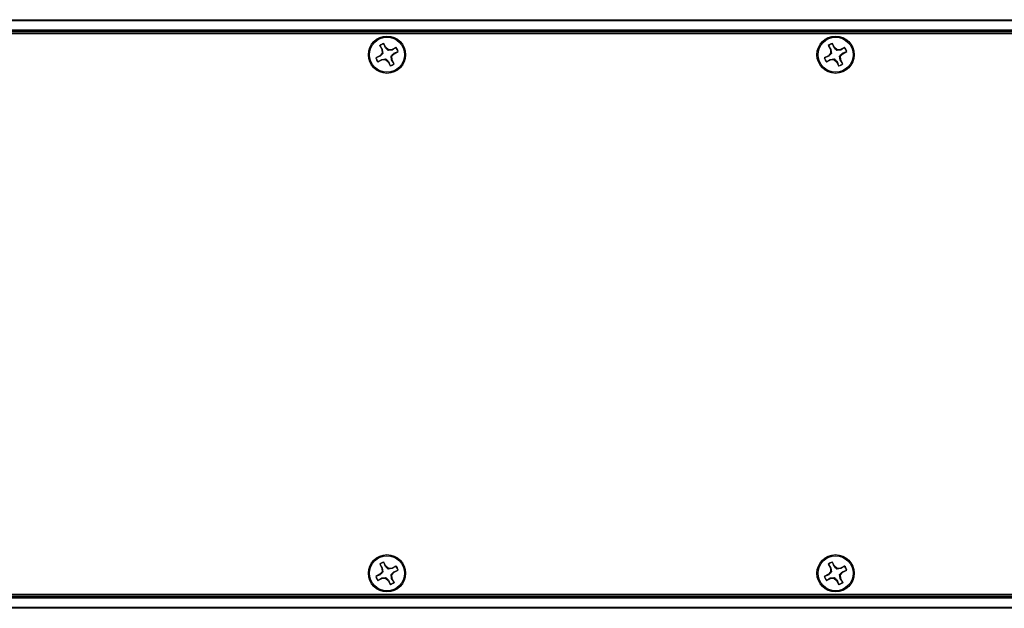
# Model space of a CAD drawing. Header units: inches. Extents: x 0.3 to 33.8, y 0.2 to 21.7.
# Tile 24 of 90: x 9.8 to 10.7, y 9.7 to 10.2. Entities that reach past the tile are written whole.
import ezdxf

# ---------------------------------------------------------------- set-up
doc = ezdxf.new("R2010")
doc.units = ezdxf.units.IN
doc.header["$MEASUREMENT"] = 0

msp = doc.modelspace()

# ---------------------------------------------------------------- linework, layer by layer
at = {"color": 7, "linetype": 'Continuous', "lineweight": 25}
for p, q in [((3.73206, 10.20923), (13.31206, 10.20923)), ((13.31206, 10.20823), (3.73206, 10.20823)), ((3.73206, 10.20023), (13.31206, 10.20023)), ((13.31206, 10.19923), (3.73206, 10.19923)), ((13.31206, 10.19823), (3.73206, 10.19823)), ((11.70706, 10.19673), (9.32456, 10.19673)), ((10.14057, 10.18611), (10.14242, 10.1825)), ((10.14071, 10.18602), (10.14057, 10.18611)), ((10.14071, 10.18602), (10.14289, 10.18263)), ((10.14612, 10.18439), (10.14428, 10.188)), ((10.14428, 10.18784), (10.14428, 10.188)), ((10.14574, 10.18409), (10.14428, 10.18784)), ((10.54057, 10.18611), (10.54242, 10.1825)), ((10.54071, 10.18602), (10.54057, 10.18611)), ((10.54071, 10.18602), (10.54289, 10.18263)), ((10.54612, 10.18439), (10.54428, 10.188)), ((10.54428, 10.18784), (10.54428, 10.188)), ((10.54574, 10.18409), (10.54428, 10.18784)), ((10.14065, 10.17705), (10.13704, 10.1752)), ((10.14095, 10.17666), (10.1372, 10.1752)), ((10.14266, 10.17941), (10.14065, 10.17705)), ((10.14095, 10.17666), (10.14065, 10.17705)), ((10.14289, 10.18263), (10.14242, 10.1825)), ((10.14242, 10.1825), (10.14266, 10.17941)), ((10.14341, 10.17917), (10.14266, 10.17941)), ((10.14289, 10.18263), (10.14341, 10.17917)), ((10.14574, 10.18409), (10.14612, 10.18439)), ((10.14848, 10.18238), (10.14612, 10.18439)), ((10.14824, 10.18164), (10.14848, 10.18238)), ((10.15171, 10.18215), (10.14824, 10.18164)), ((10.15158, 10.18262), (10.14848, 10.18238)), ((10.15071, 10.1768), (10.15146, 10.17656)), ((10.15123, 10.17333), (10.15071, 10.1768)), ((10.15146, 10.17656), (10.15347, 10.17892)), ((10.1517, 10.17346), (10.15146, 10.17656)), ((10.15519, 10.18447), (10.15158, 10.18262)), ((10.15171, 10.18215), (10.15158, 10.18262)), ((10.1551, 10.18434), (10.15171, 10.18215)), ((10.15317, 10.1793), (10.15692, 10.18077)), ((10.15317, 10.1793), (10.15347, 10.17892)), ((10.15347, 10.17892), (10.15708, 10.18076)), ((10.1551, 10.18434), (10.15519, 10.18447)), ((10.15692, 10.18077), (10.15708, 10.18076)), ((10.54065, 10.17705), (10.53704, 10.1752)), ((10.54095, 10.17666), (10.5372, 10.1752)), ((10.54266, 10.17941), (10.54065, 10.17705)), ((10.54095, 10.17666), (10.54065, 10.17705)), ((10.54289, 10.18263), (10.54242, 10.1825)), ((10.54242, 10.1825), (10.54266, 10.17941)), ((10.54341, 10.17917), (10.54266, 10.17941)), ((10.54289, 10.18263), (10.54341, 10.17917)), ((10.54574, 10.18409), (10.54612, 10.18439)), ((10.54848, 10.18238), (10.54612, 10.18439)), ((10.54824, 10.18164), (10.54848, 10.18238)), ((10.55171, 10.18215), (10.54824, 10.18164)), ((10.55158, 10.18262), (10.54848, 10.18238)), ((10.55071, 10.1768), (10.55146, 10.17656)), ((10.55123, 10.17333), (10.55071, 10.1768)), ((10.55146, 10.17656), (10.55347, 10.17892)), ((10.5517, 10.17346), (10.55146, 10.17656)), ((10.55519, 10.18447), (10.55158, 10.18262)), ((10.55171, 10.18215), (10.55158, 10.18262)), ((10.5551, 10.18434), (10.55171, 10.18215)), ((10.55317, 10.1793), (10.55692, 10.18077)), ((10.55317, 10.1793), (10.55347, 10.17892)), ((10.55347, 10.17892), (10.55708, 10.18076)), ((10.5551, 10.18434), (10.55519, 10.18447)), ((10.55692, 10.18077), (10.55708, 10.18076)), ((10.1372, 10.1752), (10.13704, 10.1752)), ((10.13893, 10.1715), (10.14254, 10.17334)), ((10.13902, 10.17163), (10.13893, 10.1715)), ((10.13902, 10.17163), (10.14241, 10.17381)), ((10.14241, 10.17381), (10.14587, 10.17433)), ((10.14241, 10.17381), (10.14254, 10.17334)), ((10.14254, 10.17334), (10.14563, 10.17359)), ((10.14587, 10.17433), (10.14563, 10.17359)), ((10.14563, 10.17359), (10.148, 10.17157)), ((10.14838, 10.17188), (10.148, 10.17157)), ((10.148, 10.17157), (10.14984, 10.16796)), ((10.14838, 10.17188), (10.14984, 10.16812)), ((10.14984, 10.16812), (10.14984, 10.16796)), ((10.15123, 10.17333), (10.1517, 10.17346)), ((10.15341, 10.16994), (10.15123, 10.17333)), ((10.15354, 10.16985), (10.1517, 10.17346)), ((10.15341, 10.16994), (10.15354, 10.16985)), ((10.5372, 10.1752), (10.53704, 10.1752)), ((10.53893, 10.1715), (10.54254, 10.17334)), ((10.53902, 10.17163), (10.53893, 10.1715)), ((10.53902, 10.17163), (10.54241, 10.17381)), ((10.54241, 10.17381), (10.54587, 10.17433)), ((10.54241, 10.17381), (10.54254, 10.17334)), ((10.54254, 10.17334), (10.54563, 10.17359)), ((10.54587, 10.17433), (10.54563, 10.17359)), ((10.54563, 10.17359), (10.548, 10.17157)), ((10.54838, 10.17188), (10.548, 10.17157)), ((10.548, 10.17157), (10.54984, 10.16796)), ((10.54838, 10.17188), (10.54984, 10.16812)), ((10.54984, 10.16812), (10.54984, 10.16796)), ((10.55123, 10.17333), (10.5517, 10.17346)), ((10.55341, 10.16994), (10.55123, 10.17333)), ((10.55354, 10.16985), (10.5517, 10.17346)), ((10.55341, 10.16994), (10.55354, 10.16985)), ((10.14057, 9.72361), (10.14242, 9.72)), ((10.14071, 9.72352), (10.14057, 9.72361)), ((10.14071, 9.72352), (10.14289, 9.72013)), ((10.14289, 9.72013), (10.14242, 9.72)), ((10.14242, 9.72), (10.14266, 9.71691)), ((10.14289, 9.72013), (10.14341, 9.71667)), ((10.14612, 9.72189), (10.14428, 9.7255)), ((10.14428, 9.72534), (10.14428, 9.7255)), ((10.14574, 9.72159), (10.14428, 9.72534)), ((10.14574, 9.72159), (10.14612, 9.72189)), ((10.14848, 9.71988), (10.14612, 9.72189)), ((10.14824, 9.71914), (10.14848, 9.71988)), ((10.15171, 9.71965), (10.14824, 9.71914)), ((10.15158, 9.72012), (10.14848, 9.71988)), ((10.15519, 9.72197), (10.15158, 9.72012)), ((10.15171, 9.71965), (10.15158, 9.72012)), ((10.1551, 9.72184), (10.15171, 9.71965)), ((10.1551, 9.72184), (10.15519, 9.72197)), ((10.54057, 9.72361), (10.54242, 9.72)), ((10.54071, 9.72352), (10.54057, 9.72361)), ((10.54071, 9.72352), (10.54289, 9.72013)), ((10.54289, 9.72013), (10.54242, 9.72)), ((10.54242, 9.72), (10.54266, 9.71691)), ((10.54289, 9.72013), (10.54341, 9.71667)), ((10.54612, 9.72189), (10.54428, 9.7255)), ((10.54428, 9.72534), (10.54428, 9.7255)), ((10.54574, 9.72159), (10.54428, 9.72534)), ((10.54574, 9.72159), (10.54612, 9.72189)), ((10.54848, 9.71988), (10.54612, 9.72189)), ((10.54824, 9.71914), (10.54848, 9.71988)), ((10.55171, 9.71965), (10.54824, 9.71914)), ((10.55158, 9.72012), (10.54848, 9.71988)), ((10.55519, 9.72197), (10.55158, 9.72012)), ((10.55171, 9.71965), (10.55158, 9.72012)), ((10.5551, 9.72184), (10.55171, 9.71965)), ((10.5551, 9.72184), (10.55519, 9.72197)), ((10.14065, 9.71455), (10.13704, 9.7127)), ((10.1372, 9.7127), (10.13704, 9.7127)), ((10.14095, 9.71416), (10.1372, 9.7127)), ((10.13893, 9.709), (10.14254, 9.71084)), ((10.13902, 9.70913), (10.14241, 9.71131)), ((10.14266, 9.71691), (10.14065, 9.71455)), ((10.14095, 9.71416), (10.14065, 9.71455)), ((10.14241, 9.71131), (10.14587, 9.71183)), ((10.14241, 9.71131), (10.14254, 9.71084)), ((10.14254, 9.71084), (10.14563, 9.71109)), ((10.14341, 9.71667), (10.14266, 9.71691)), ((10.14587, 9.71183), (10.14563, 9.71109)), ((10.14563, 9.71109), (10.148, 9.70907)), ((10.15071, 9.7143), (10.15146, 9.71406)), ((10.15123, 9.71083), (10.15071, 9.7143)), ((10.15123, 9.71083), (10.1517, 9.71096)), ((10.15341, 9.70744), (10.15123, 9.71083)), ((10.15146, 9.71406), (10.15347, 9.71642)), ((10.1517, 9.71096), (10.15146, 9.71406)), ((10.15354, 9.70735), (10.1517, 9.71096)), ((10.15317, 9.7168), (10.15692, 9.71827)), ((10.15317, 9.7168), (10.15347, 9.71642)), ((10.15347, 9.71642), (10.15708, 9.71826)), ((10.15692, 9.71827), (10.15708, 9.71826)), ((10.54065, 9.71455), (10.53704, 9.7127)), ((10.5372, 9.7127), (10.53704, 9.7127)), ((10.54095, 9.71416), (10.5372, 9.7127)), ((10.53893, 9.709), (10.54254, 9.71084)), ((10.53902, 9.70913), (10.54241, 9.71131)), ((10.54266, 9.71691), (10.54065, 9.71455)), ((10.54095, 9.71416), (10.54065, 9.71455)), ((10.54241, 9.71131), (10.54587, 9.71183)), ((10.54241, 9.71131), (10.54254, 9.71084)), ((10.54254, 9.71084), (10.54563, 9.71109)), ((10.54341, 9.71667), (10.54266, 9.71691)), ((10.54587, 9.71183), (10.54563, 9.71109)), ((10.54563, 9.71109), (10.548, 9.70907)), ((10.55071, 9.7143), (10.55146, 9.71406)), ((10.55123, 9.71083), (10.55071, 9.7143)), ((10.55123, 9.71083), (10.5517, 9.71096)), ((10.55341, 9.70744), (10.55123, 9.71083)), ((10.55146, 9.71406), (10.55347, 9.71642)), ((10.5517, 9.71096), (10.55146, 9.71406)), ((10.55354, 9.70735), (10.5517, 9.71096)), ((10.55317, 9.7168), (10.55692, 9.71827)), ((10.55317, 9.7168), (10.55347, 9.71642)), ((10.55347, 9.71642), (10.55708, 9.71826)), ((10.55692, 9.71827), (10.55708, 9.71826)), ((10.13902, 9.70913), (10.13893, 9.709)), ((10.14838, 9.70938), (10.148, 9.70907)), ((10.148, 9.70907), (10.14984, 9.70546)), ((10.14838, 9.70938), (10.14984, 9.70562)), ((10.14984, 9.70562), (10.14984, 9.70546)), ((10.15341, 9.70744), (10.15354, 9.70735)), ((10.53902, 9.70913), (10.53893, 9.709)), ((10.54838, 9.70938), (10.548, 9.70907)), ((10.548, 9.70907), (10.54984, 9.70546)), ((10.54838, 9.70938), (10.54984, 9.70562)), ((10.54984, 9.70562), (10.54984, 9.70546)), ((10.55341, 9.70744), (10.55354, 9.70735)), ((3.73206, 9.69523), (13.31206, 9.69523)), ((3.73206, 9.69423), (13.31206, 9.69423)), ((13.31206, 9.69323), (3.73206, 9.69323)), ((9.32456, 9.69673), (11.70706, 9.69673)), ((3.73206, 9.68523), (13.31206, 9.68523)), ((13.31206, 9.68423), (3.73206, 9.68423))]:
    msp.add_line(p, q, dxfattribs=at)
for centre, radius in [((10.14706, 10.17798), 0.0166), ((10.14706, 10.17798), 0.0156), ((10.54706, 10.17798), 0.0166), ((10.54706, 10.17798), 0.0156), ((10.14706, 9.71548), 0.0166), ((10.14706, 9.71548), 0.0156), ((10.54706, 9.71548), 0.0166), ((10.54706, 9.71548), 0.0156)]:
    msp.add_circle(centre, radius, dxfattribs=at)
for centre, radius, start, end in [((10.14706, 10.17798), 0.0104, 105.50294, 128.57686), ((10.14706, 10.17798), 0.01025, 105.76375, 128.31605), ((10.54706, 10.17798), 0.0104, 105.50294, 128.57686), ((10.54706, 10.17798), 0.01025, 105.76375, 128.31605), ((10.14706, 10.17798), 0.01025, 15.76375, 38.31605), ((10.14706, 10.17798), 0.0104, 15.50294, 38.57686), ((10.54706, 10.17798), 0.01025, 15.76375, 38.31605), ((10.54706, 10.17798), 0.0104, 15.50294, 38.57686), ((10.14706, 10.17798), 0.0104, 195.50294, 218.57686), ((10.14706, 10.17798), 0.01025, 195.76375, 218.31605), ((10.14706, 10.17798), 0.01025, 285.76375, 308.31605), ((10.14706, 10.17798), 0.0104, 285.50294, 308.57686), ((10.54706, 10.17798), 0.0104, 195.50294, 218.57686), ((10.54706, 10.17798), 0.01025, 195.76375, 218.31605), ((10.54706, 10.17798), 0.01025, 285.76375, 308.31605), ((10.54706, 10.17798), 0.0104, 285.50294, 308.57686), ((10.14706, 9.71548), 0.0104, 105.50294, 128.57686), ((10.14706, 9.71548), 0.01025, 105.76375, 128.31605), ((10.14706, 9.71548), 0.01025, 15.76375, 38.31605), ((10.14706, 9.71548), 0.0104, 15.50294, 38.57686), ((10.54706, 9.71548), 0.0104, 105.50294, 128.57686), ((10.54706, 9.71548), 0.01025, 105.76375, 128.31605), ((10.54706, 9.71548), 0.01025, 15.76375, 38.31605), ((10.54706, 9.71548), 0.0104, 15.50294, 38.57686), ((10.14706, 9.71548), 0.0104, 195.50294, 218.57686), ((10.14706, 9.71548), 0.01025, 195.76375, 218.31605), ((10.54706, 9.71548), 0.0104, 195.50294, 218.57686), ((10.54706, 9.71548), 0.01025, 195.76375, 218.31605), ((10.14706, 9.71548), 0.01025, 285.76375, 308.31605), ((10.14706, 9.71548), 0.0104, 285.50294, 308.57686), ((10.54706, 9.71548), 0.01025, 285.76375, 308.31605), ((10.54706, 9.71548), 0.0104, 285.50294, 308.57686)]:
    msp.add_arc(centre, radius, start, end, dxfattribs=at)
for points in [[(10.14341, 10.17917), (10.1428, 10.17853), (10.14194, 10.17764), (10.14118, 10.17688), (10.14095, 10.17666)], [(10.14824, 10.18164), (10.14761, 10.18224), (10.14671, 10.1831), (10.14596, 10.18387), (10.14574, 10.18409)], [(10.15071, 10.1768), (10.15132, 10.17743), (10.15218, 10.17833), (10.15294, 10.17908), (10.15317, 10.1793)], [(10.54341, 10.17917), (10.5428, 10.17853), (10.54194, 10.17764), (10.54118, 10.17688), (10.54095, 10.17666)], [(10.54824, 10.18164), (10.54761, 10.18224), (10.54671, 10.1831), (10.54596, 10.18387), (10.54574, 10.18409)], [(10.55071, 10.1768), (10.55132, 10.17743), (10.55218, 10.17833), (10.55294, 10.17908), (10.55317, 10.1793)], [(10.14587, 10.17433), (10.14651, 10.17372), (10.1474, 10.17286), (10.14816, 10.1721), (10.14838, 10.17188)], [(10.54587, 10.17433), (10.54651, 10.17372), (10.5474, 10.17286), (10.54816, 10.1721), (10.54838, 10.17188)], [(10.14824, 9.71914), (10.14761, 9.71974), (10.14671, 9.7206), (10.14596, 9.72137), (10.14574, 9.72159)], [(10.54824, 9.71914), (10.54761, 9.71974), (10.54671, 9.7206), (10.54596, 9.72137), (10.54574, 9.72159)], [(10.14341, 9.71667), (10.1428, 9.71603), (10.14194, 9.71514), (10.14118, 9.71438), (10.14095, 9.71416)], [(10.14587, 9.71183), (10.14651, 9.71122), (10.1474, 9.71036), (10.14816, 9.7096), (10.14838, 9.70938)], [(10.15071, 9.7143), (10.15132, 9.71493), (10.15218, 9.71583), (10.15294, 9.71658), (10.15317, 9.7168)], [(10.54341, 9.71667), (10.5428, 9.71603), (10.54194, 9.71514), (10.54118, 9.71438), (10.54095, 9.71416)], [(10.54587, 9.71183), (10.54651, 9.71122), (10.5474, 9.71036), (10.54816, 9.7096), (10.54838, 9.70938)], [(10.55071, 9.7143), (10.55132, 9.71493), (10.55218, 9.71583), (10.55294, 9.71658), (10.55317, 9.7168)]]:
    msp.add_open_spline(points, degree=3, knots=[0, 0, 0, 0, 0.705549, 1, 1, 1, 1], dxfattribs=at)

doc.saveas('drawing.dxf')
